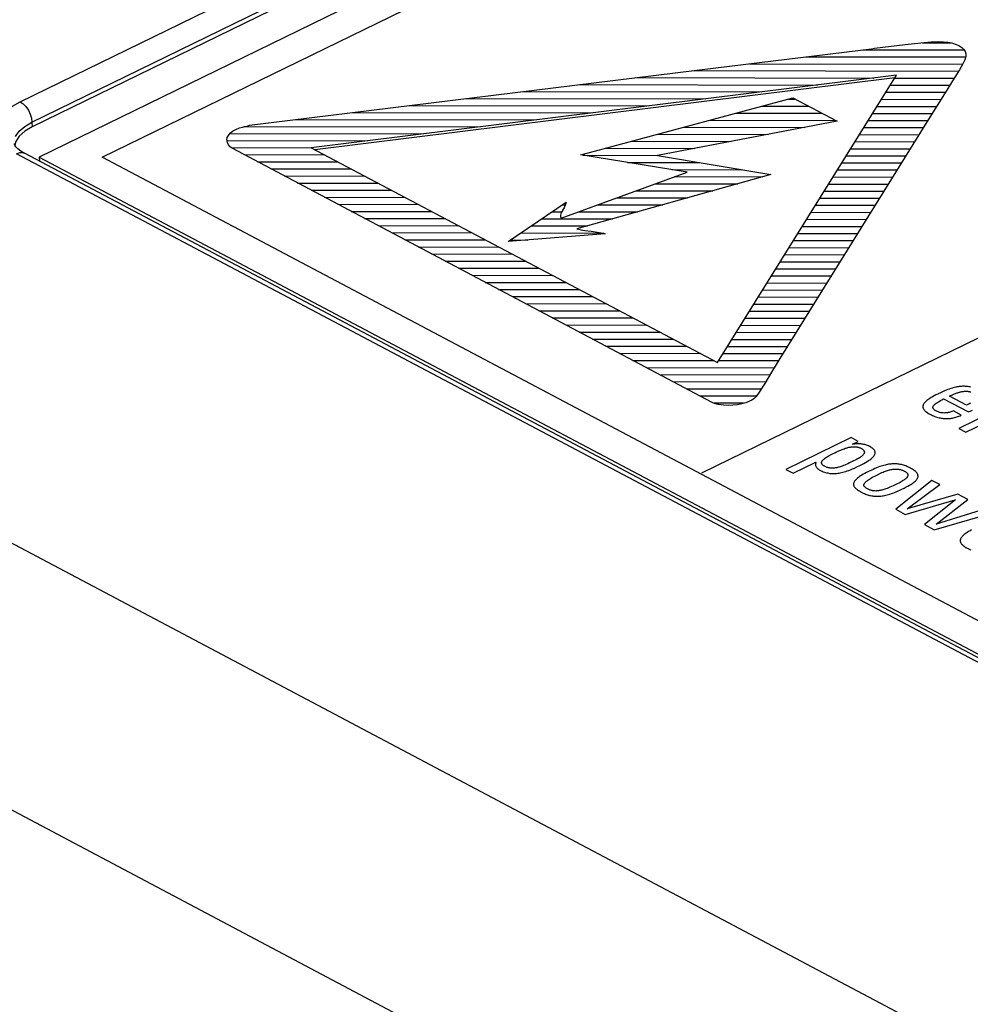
# Model space of a CAD drawing. Extents: x -840 to -217, y -121 to 557.
# Tile 90 of 145: x -389 to -372, y 488 to 506. Entities that reach past the tile are written whole.
import ezdxf

# ---------------------------------------------------------------- set-up
doc = ezdxf.new("R2010")
doc.units = 0
doc.header["$LTSCALE"] = 23.1
doc.layers.add('R912005577_AM_0', color=7, linetype='CONTINUOUS')

msp = doc.modelspace()

# ---------------------------------------------------------------- linework, layer by layer
at = {"layer": 'R912005577_AM_0', "color": 7}
for p, q in [((-388.993, 504.455), (-378.006, 509.82)), ((-388.783, 504.089), (-377.796, 509.453)), ((-377.794, 509.367), (-388.781, 504.003)), ((-376.566, 509.361), (-388.652, 503.46)), ((-387.523, 503.458), (-376.61, 508.787)), ((-373.659, 505.414), (-373.107, 505.482)), ((-373.107, 505.482), (-372.826, 505.513)), ((-372.826, 505.513), (-372.646, 505.529)), ((-372.8, 505.513), (-372.286, 505.512)), ((-372.646, 505.529), (-372.518, 505.534)), ((-372.518, 505.534), (-372.421, 505.533)), ((-372.421, 505.533), (-372.342, 505.525)), ((-372.342, 505.525), (-372.306, 505.519)), ((-372.306, 505.519), (-372.272, 505.511)), ((-372.272, 505.511), (-372.21, 505.491)), ((-372.21, 505.491), (-372.147, 505.462)), ((-372.147, 505.462), (-372.095, 505.429)), ((-372.095, 505.429), (-372.074, 505.412)), ((-376.509, 505.063), (-373.714, 505.407)), ((-374.889, 505.263), (-372.037, 505.258)), ((-373.872, 505.388), (-372.054, 505.384)), ((-373.714, 505.407), (-373.659, 505.414)), ((-372.074, 505.412), (-372.057, 505.394)), ((-372.057, 505.394), (-372.033, 505.357)), ((-372.022, 505.267), (-372.038, 505.209)), ((-372.033, 505.357), (-372.021, 505.315)), ((-372.021, 505.315), (-372.022, 505.267)), ((-375.906, 505.138), (-372.081, 505.131)), ((-372.072, 505.134), (-372.135, 505.027)), ((-372.038, 505.209), (-372.072, 505.134)), ((-384.876, 504.036), (-376.509, 505.063)), ((-373.265, 504.93), (-383.769, 503.629)), ((-376.924, 505.013), (-372.155, 505.004)), ((-376.479, 499.77), (-373.265, 504.93)), ((-372.135, 505.027), (-372.259, 504.832)), ((-373.294, 504.883), (-383.703, 503.594)), ((-378.958, 504.763), (-374.682, 504.755)), ((-377.941, 504.888), (-373.672, 504.88)), ((-373.376, 504.752), (-372.307, 504.75)), ((-373.297, 504.879), (-372.23, 504.877)), ((-372.259, 504.832), (-372.361, 504.662)), ((-379.976, 504.638), (-375.691, 504.63)), ((-373.455, 504.626), (-372.385, 504.624)), ((-372.402, 504.597), (-372.694, 504.128)), ((-372.361, 504.662), (-372.402, 504.597)), ((-382.01, 504.388), (-377.711, 504.38)), ((-380.993, 504.513), (-376.701, 504.505)), ((-378.933, 503.499), (-375.123, 504.524)), ((-375.675, 504.376), (-374.84, 504.374)), ((-375.206, 504.502), (-375.081, 504.502)), ((-375.123, 504.524), (-374.33, 504.104)), ((-373.613, 504.372), (-372.543, 504.37)), ((-373.534, 504.499), (-372.464, 504.497)), ((-383.028, 504.263), (-378.72, 504.255)), ((-376.143, 504.25), (-374.6, 504.247)), ((-373.692, 504.245), (-372.622, 504.243)), ((-388.913, 504.012), (-388.783, 504.089)), ((-388.783, 504.089), (-388.781, 504.003)), ((-385.004, 504), (-384.967, 504.007)), ((-384.967, 504.007), (-384.922, 504.018)), ((-384.96, 504.012), (-380.74, 504.005)), ((-384.922, 504.018), (-384.876, 504.036)), ((-384.045, 504.138), (-379.73, 504.13)), ((-374.33, 504.104), (-377.556, 503.49)), ((-376.612, 504.124), (-374.359, 504.12)), ((-372.694, 504.128), (-375.361, 499.844)), ((-373.771, 504.118), (-372.701, 504.116)), ((-385.276, 503.81), (-385.256, 503.851)), ((-385.256, 503.851), (-385.225, 503.888)), ((-385.225, 503.888), (-385.181, 503.924)), ((-385.211, 503.886), (-381.749, 503.879)), ((-385.181, 503.924), (-385.123, 503.957)), ((-385.123, 503.957), (-385.057, 503.985)), ((-385.057, 503.985), (-385.004, 504)), ((-377.549, 503.872), (-375.57, 503.868)), ((-377.081, 503.998), (-374.91, 503.994)), ((-373.929, 503.865), (-372.859, 503.863)), ((-373.85, 503.992), (-372.78, 503.99)), ((-385.282, 503.768), (-385.276, 503.81)), ((-385.275, 503.724), (-385.282, 503.768)), ((-385.256, 503.682), (-385.275, 503.724)), ((-385.27, 503.759), (-382.759, 503.754)), ((-385.226, 503.644), (-385.256, 503.682)), ((-378.018, 503.746), (-376.23, 503.742)), ((-374.007, 503.738), (-372.938, 503.736)), ((-342.102, 478.663), (-389.06, 503.522)), ((-341.956, 478.67), (-388.914, 503.529)), ((-385.22, 503.639), (-385.226, 503.644)), ((-385.19, 503.618), (-385.22, 503.639)), ((-385.202, 503.632), (-383.769, 503.629)), ((-376.573, 499.056), (-385.19, 503.618)), ((-384.977, 503.505), (-383.529, 503.502)), ((-383.769, 503.629), (-376.479, 499.77)), ((-377.023, 503.193), (-378.933, 503.499)), ((-378.895, 503.493), (-377.55, 503.491)), ((-378.486, 503.62), (-376.89, 503.617)), ((-377.556, 503.49), (-375.521, 503.147)), ((-374.165, 503.485), (-373.096, 503.483)), ((-374.086, 503.611), (-373.017, 503.609)), ((-388.652, 503.46), (-388.65, 503.389)), ((-388.652, 503.46), (-341.597, 478.551)), ((-341.371, 479.025), (-387.523, 503.458)), ((-384.737, 503.377), (-383.288, 503.375)), ((-378.095, 503.365), (-376.801, 503.363)), ((-374.244, 503.358), (-373.175, 503.356)), ((-343.104, 472.15), (-401.902, 503.276)), ((-384.496, 503.25), (-383.047, 503.247)), ((-384.255, 503.123), (-382.807, 503.12)), ((-379.284, 502.367), (-377.023, 503.193)), ((-375.521, 503.147), (-379, 502.172)), ((-377.295, 503.237), (-376.04, 503.234)), ((-374.323, 503.231), (-373.254, 503.229)), ((-384.015, 502.995), (-382.566, 502.993)), ((-377.597, 502.983), (-376.114, 502.98)), ((-377.251, 503.11), (-375.665, 503.107)), ((-374.481, 502.977), (-373.412, 502.975)), ((-374.402, 503.104), (-373.333, 503.102)), ((-383.774, 502.868), (-382.326, 502.865)), ((-377.943, 502.857), (-376.564, 502.854)), ((-374.56, 502.851), (-373.491, 502.849)), ((-383.534, 502.74), (-382.085, 502.738)), ((-383.293, 502.613), (-381.844, 502.61)), ((-380.238, 501.943), (-379.193, 502.649)), ((-379.257, 502.606), (-379.212, 502.605)), ((-379.211, 502.596), (-379.232, 502.55)), ((-379.193, 502.649), (-379.211, 502.596)), ((-378.635, 502.604), (-377.464, 502.602)), ((-378.289, 502.731), (-377.014, 502.728)), ((-374.718, 502.597), (-373.648, 502.595)), ((-374.639, 502.724), (-373.57, 502.722)), ((-383.052, 502.486), (-381.604, 502.483)), ((-379.444, 502.479), (-379.272, 502.479)), ((-379.292, 502.439), (-379.295, 502.417)), ((-379.295, 502.417), (-379.293, 502.394)), ((-379.282, 502.464), (-379.292, 502.439)), ((-379.262, 502.498), (-379.282, 502.464)), ((-379.258, 502.505), (-379.262, 502.498)), ((-379.232, 502.55), (-379.258, 502.505)), ((-378.981, 502.478), (-377.914, 502.476)), ((-374.797, 502.47), (-373.727, 502.468)), ((-382.812, 502.358), (-381.363, 502.356)), ((-379.632, 502.352), (-378.364, 502.35)), ((-379.293, 502.394), (-379.284, 502.367)), ((-374.876, 502.344), (-373.806, 502.342)), ((-382.571, 502.231), (-381.123, 502.228)), ((-382.33, 502.104), (-380.882, 502.101)), ((-378.495, 502.084), (-380.238, 501.943)), ((-380.007, 502.099), (-378.551, 502.097)), ((-379.819, 502.226), (-378.814, 502.224)), ((-379, 502.172), (-378.974, 502.165)), ((-378.974, 502.165), (-378.929, 502.156)), ((-378.929, 502.156), (-378.857, 502.144)), ((-378.857, 502.144), (-378.746, 502.129)), ((-378.746, 502.129), (-378.639, 502.114)), ((-378.639, 502.114), (-378.569, 502.102)), ((-378.569, 502.102), (-378.524, 502.093)), ((-378.524, 502.093), (-378.495, 502.084)), ((-375.034, 502.09), (-373.964, 502.088)), ((-374.955, 502.217), (-373.885, 502.215)), ((-382.09, 501.976), (-380.641, 501.974)), ((-380.195, 501.973), (-379.882, 501.972)), ((-375.113, 501.963), (-374.043, 501.961)), ((-381.849, 501.849), (-380.401, 501.846)), ((-381.609, 501.721), (-380.16, 501.719)), ((-375.271, 501.71), (-374.201, 501.708)), ((-375.192, 501.836), (-374.122, 501.834)), ((-381.368, 501.594), (-379.92, 501.591)), ((-375.35, 501.583), (-374.28, 501.581)), ((-381.127, 501.467), (-379.679, 501.464)), ((-376.76, 497.789), (-369.378, 501.394)), ((-375.428, 501.456), (-374.359, 501.454)), ((-380.887, 501.339), (-379.438, 501.337)), ((-380.646, 501.212), (-379.198, 501.209)), ((-375.586, 501.203), (-374.517, 501.2)), ((-375.507, 501.329), (-374.438, 501.327)), ((-380.406, 501.085), (-378.957, 501.082)), ((-375.665, 501.076), (-374.595, 501.074)), ((-380.165, 500.957), (-378.716, 500.955)), ((-379.924, 500.83), (-378.476, 500.827)), ((-375.744, 500.949), (-374.674, 500.947)), ((-379.684, 500.702), (-378.235, 500.7)), ((-375.902, 500.695), (-374.832, 500.693)), ((-375.823, 500.822), (-374.753, 500.82)), ((-379.443, 500.575), (-377.995, 500.572)), ((-375.981, 500.569), (-374.911, 500.567)), ((-379.202, 500.448), (-377.754, 500.445)), ((-378.962, 500.32), (-377.513, 500.318)), ((-376.139, 500.315), (-375.069, 500.313)), ((-376.06, 500.442), (-374.99, 500.44)), ((-378.721, 500.193), (-377.273, 500.19)), ((-376.218, 500.188), (-375.147, 500.186)), ((-378.481, 500.066), (-377.032, 500.063)), ((-376.297, 500.061), (-375.226, 500.059)), ((-378.24, 499.938), (-376.792, 499.935)), ((-377.999, 499.811), (-376.551, 499.808)), ((-376.455, 499.808), (-375.384, 499.806)), ((-376.376, 499.935), (-375.305, 499.933)), ((-375.361, 499.844), (-375.511, 499.602)), ((-345.135, 468.435), (-404.148, 499.675)), ((-377.759, 499.683), (-375.463, 499.679)), ((-375.511, 499.602), (-375.631, 499.394)), ((-377.518, 499.556), (-375.539, 499.552)), ((-377.278, 499.429), (-375.612, 499.426)), ((-377.037, 499.301), (-375.696, 499.299)), ((-375.728, 499.238), (-375.786, 499.161)), ((-375.631, 499.394), (-375.728, 499.238)), ((-372.437, 499.248), (-372.473, 499.231)), ((-372.404, 499.263), (-372.437, 499.248)), ((-372.374, 499.275), (-372.404, 499.263)), ((-372.345, 499.286), (-372.374, 499.275)), ((-372.318, 499.296), (-372.345, 499.286)), ((-372.293, 499.305), (-372.318, 499.296)), ((-372.269, 499.312), (-372.293, 499.305)), ((-372.246, 499.319), (-372.269, 499.312)), ((-372.223, 499.325), (-372.246, 499.319)), ((-372.202, 499.33), (-372.223, 499.325)), ((-372.181, 499.334), (-372.202, 499.33)), ((-372.16, 499.338), (-372.181, 499.334)), ((-372.165, 499.231), (-372.152, 499.235)), ((-372.14, 499.34), (-372.16, 499.338)), ((-372.152, 499.235), (-372.139, 499.239)), ((-372.121, 499.342), (-372.14, 499.34)), ((-372.139, 499.239), (-372.126, 499.242)), ((-372.126, 499.242), (-372.114, 499.245)), ((-372.101, 499.344), (-372.121, 499.342)), ((-372.114, 499.245), (-372.103, 499.247)), ((-372.103, 499.247), (-372.092, 499.25)), ((-372.082, 499.345), (-372.101, 499.344)), ((-372.092, 499.25), (-372.081, 499.252)), ((-372.063, 499.345), (-372.082, 499.345)), ((-372.081, 499.252), (-372.07, 499.253)), ((-372.07, 499.253), (-372.06, 499.255)), ((-372.045, 499.345), (-372.063, 499.345)), ((-372.06, 499.255), (-372.05, 499.256)), ((-372.05, 499.256), (-372.041, 499.256)), ((-372.026, 499.344), (-372.045, 499.345)), ((-372.041, 499.256), (-372.036, 499.257)), ((-372.036, 499.257), (-372.032, 499.257)), ((-372.032, 499.257), (-372.023, 499.257)), ((-372.007, 499.343), (-372.026, 499.344)), ((-372.023, 499.257), (-372.014, 499.257)), ((-372.014, 499.257), (-372.005, 499.257)), ((-371.989, 499.341), (-372.007, 499.343)), ((-372.005, 499.257), (-371.997, 499.257)), ((-371.997, 499.257), (-371.989, 499.256)), ((-371.97, 499.338), (-371.989, 499.341)), ((-371.989, 499.256), (-371.981, 499.255)), ((-371.981, 499.255), (-371.973, 499.254)), ((-371.973, 499.254), (-371.965, 499.253)), ((-371.951, 499.335), (-371.97, 499.338)), ((-371.965, 499.253), (-371.957, 499.251)), ((-371.957, 499.251), (-371.949, 499.249)), ((-371.932, 499.331), (-371.951, 499.335)), ((-371.949, 499.249), (-371.941, 499.247)), ((-371.941, 499.247), (-371.933, 499.245)), ((-376.796, 499.174), (-375.781, 499.172)), ((-376.53, 499.038), (-376.573, 499.056)), ((-375.904, 499.076), (-375.969, 499.049)), ((-375.864, 499.096), (-375.904, 499.076)), ((-375.827, 499.12), (-375.864, 499.096)), ((-375.786, 499.161), (-375.827, 499.12)), ((-372.747, 499.066), (-372.757, 499.055)), ((-372.734, 499.078), (-372.747, 499.066)), ((-372.72, 499.09), (-372.734, 499.078)), ((-372.704, 499.102), (-372.72, 499.09)), ((-372.686, 499.116), (-372.704, 499.102)), ((-372.665, 499.129), (-372.686, 499.116)), ((-372.642, 499.143), (-372.665, 499.129)), ((-372.617, 499.158), (-372.642, 499.143)), ((-372.589, 499.174), (-372.617, 499.158)), ((-372.558, 499.19), (-372.589, 499.174)), ((-372.525, 499.207), (-372.558, 499.19)), ((-372.54, 499.051), (-372.522, 499.063)), ((-372.515, 499.212), (-372.525, 499.207)), ((-372.522, 499.063), (-372.502, 499.075)), ((-372.473, 499.231), (-372.515, 499.212)), ((-372.502, 499.075), (-372.478, 499.089)), ((-372.478, 499.089), (-372.45, 499.103)), ((-372.45, 499.103), (-372.419, 499.119)), ((-372.419, 499.119), (-371.976, 498.884)), ((-372.315, 499.169), (-372.296, 499.179)), ((-372.008, 499.007), (-372.315, 499.169)), ((-372.296, 499.179), (-372.277, 499.187)), ((-372.277, 499.187), (-372.259, 499.195)), ((-372.259, 499.195), (-372.242, 499.202)), ((-372.242, 499.202), (-372.225, 499.209)), ((-372.225, 499.209), (-372.209, 499.215)), ((-372.209, 499.215), (-372.194, 499.221)), ((-372.194, 499.221), (-372.179, 499.226)), ((-372.179, 499.226), (-372.165, 499.231)), ((-370.934, 499.18), (-372.147, 498.588)), ((-372.019, 498.52), (-370.806, 499.112)), ((-376.536, 499.047), (-376.009, 499.046)), ((-376.465, 499.021), (-376.53, 499.038)), ((-376.455, 499.02), (-376.465, 499.021)), ((-376.373, 499.008), (-376.455, 499.02)), ((-376.286, 499.003), (-376.373, 499.008)), ((-376.2, 499.005), (-376.286, 499.003)), ((-376.118, 499.013), (-376.2, 499.005)), ((-376.04, 499.028), (-376.118, 499.013)), ((-375.969, 499.049), (-376.04, 499.028)), ((-372.791, 498.993), (-372.792, 498.984)), ((-372.792, 498.984), (-372.792, 498.974)), ((-372.792, 498.974), (-372.791, 498.965)), ((-372.789, 499.003), (-372.791, 498.993)), ((-372.791, 498.965), (-372.789, 498.956)), ((-372.785, 499.013), (-372.789, 499.003)), ((-372.789, 498.956), (-372.785, 498.947)), ((-372.78, 499.023), (-372.785, 499.013)), ((-372.785, 498.947), (-372.78, 498.938)), ((-372.774, 499.033), (-372.78, 499.023)), ((-372.78, 498.938), (-372.774, 498.929)), ((-372.767, 499.044), (-372.774, 499.033)), ((-372.774, 498.929), (-372.767, 498.92)), ((-372.757, 499.055), (-372.767, 499.044)), ((-372.767, 498.92), (-372.758, 498.91)), ((-372.758, 498.91), (-372.748, 498.901)), ((-372.748, 498.901), (-372.737, 498.891)), ((-372.737, 498.891), (-372.723, 498.881)), ((-372.723, 498.881), (-372.708, 498.871)), ((-372.611, 498.973), (-372.609, 498.98)), ((-372.611, 498.966), (-372.611, 498.973)), ((-372.611, 498.959), (-372.611, 498.966)), ((-372.609, 498.952), (-372.611, 498.959)), ((-372.609, 498.98), (-372.606, 498.987)), ((-372.606, 498.946), (-372.609, 498.952)), ((-372.606, 498.987), (-372.602, 498.995)), ((-372.602, 498.939), (-372.606, 498.946)), ((-372.602, 498.995), (-372.596, 499.003)), ((-372.596, 498.933), (-372.602, 498.939)), ((-372.596, 499.003), (-372.589, 499.012)), ((-372.59, 498.926), (-372.596, 498.933)), ((-372.581, 498.919), (-372.59, 498.926)), ((-372.589, 499.012), (-372.58, 499.021)), ((-372.571, 498.912), (-372.581, 498.919)), ((-372.58, 499.021), (-372.569, 499.03)), ((-372.559, 498.904), (-372.571, 498.912)), ((-372.569, 499.03), (-372.556, 499.04)), ((-372.545, 498.896), (-372.559, 498.904)), ((-372.556, 499.04), (-372.54, 499.051)), ((-372.544, 498.896), (-372.545, 498.896)), ((-372.532, 498.89), (-372.544, 498.896)), ((-372.52, 498.885), (-372.532, 498.89)), ((-372.508, 498.881), (-372.52, 498.885)), ((-372.495, 498.877), (-372.508, 498.881)), ((-372.304, 498.881), (-372.32, 498.877)), ((-372.288, 498.886), (-372.304, 498.881)), ((-372.272, 498.891), (-372.288, 498.886)), ((-372.256, 498.897), (-372.272, 498.891)), ((-372.245, 498.902), (-372.256, 498.897)), ((-372.105, 498.827), (-372.245, 498.902)), ((-371.987, 499.017), (-372.008, 499.007)), ((-371.969, 499.026), (-371.987, 499.017)), ((-371.976, 498.884), (-371.904, 498.919)), ((-371.951, 499.035), (-371.969, 499.026)), ((-371.936, 499.044), (-371.951, 499.035)), ((-372.708, 498.871), (-372.69, 498.86)), ((-372.69, 498.86), (-372.67, 498.848)), ((-372.67, 498.848), (-372.653, 498.839)), ((-372.653, 498.839), (-372.64, 498.832)), ((-372.64, 498.832), (-372.62, 498.823)), ((-372.62, 498.823), (-372.6, 498.814)), ((-372.6, 498.814), (-372.58, 498.806)), ((-372.58, 498.806), (-372.56, 498.799)), ((-372.56, 498.799), (-372.541, 498.792)), ((-372.541, 498.792), (-372.522, 498.787)), ((-372.522, 498.787), (-372.502, 498.782)), ((-372.502, 498.782), (-372.483, 498.778)), ((-372.483, 498.874), (-372.495, 498.877)), ((-372.469, 498.871), (-372.483, 498.874)), ((-372.483, 498.778), (-372.464, 498.774)), ((-372.456, 498.869), (-372.469, 498.871)), ((-372.464, 498.774), (-372.446, 498.771)), ((-372.442, 498.867), (-372.456, 498.869)), ((-372.446, 498.771), (-372.427, 498.769)), ((-372.428, 498.867), (-372.442, 498.867)), ((-372.413, 498.866), (-372.428, 498.867)), ((-372.427, 498.769), (-372.408, 498.767)), ((-372.398, 498.867), (-372.413, 498.866)), ((-372.408, 498.767), (-372.39, 498.766)), ((-372.383, 498.867), (-372.398, 498.867)), ((-372.39, 498.766), (-372.371, 498.766)), ((-372.368, 498.869), (-372.383, 498.867)), ((-372.371, 498.766), (-372.353, 498.766)), ((-372.352, 498.871), (-372.368, 498.869)), ((-372.353, 498.766), (-372.334, 498.767)), ((-372.336, 498.874), (-372.352, 498.871)), ((-372.32, 498.877), (-372.336, 498.874)), ((-372.334, 498.767), (-372.316, 498.768)), ((-372.316, 498.768), (-372.306, 498.769)), ((-372.306, 498.769), (-372.297, 498.77)), ((-372.297, 498.77), (-372.278, 498.773)), ((-372.278, 498.773), (-372.26, 498.776)), ((-372.26, 498.776), (-372.241, 498.78)), ((-372.241, 498.78), (-372.222, 498.784)), ((-372.222, 498.784), (-372.203, 498.79)), ((-372.203, 498.79), (-372.184, 498.796)), ((-372.184, 498.796), (-372.164, 498.802)), ((-372.164, 498.802), (-372.145, 498.81)), ((-372.145, 498.81), (-372.125, 498.818)), ((-372.125, 498.818), (-372.105, 498.827)), ((-372.147, 498.588), (-372.019, 498.52)), ((-374.08, 498.424), (-375.249, 497.853)), ((-373.952, 498.356), (-374.08, 498.424)), ((-374.053, 498.307), (-373.952, 498.356)), ((-374.34, 498.167), (-374.312, 498.18)), ((-374.312, 498.18), (-374.287, 498.191)), ((-374.287, 498.191), (-374.265, 498.201)), ((-374.265, 498.201), (-374.243, 498.21)), ((-374.243, 498.21), (-374.223, 498.218)), ((-374.223, 498.218), (-374.204, 498.225)), ((-374.204, 498.225), (-374.186, 498.232)), ((-374.186, 498.232), (-374.169, 498.237)), ((-374.169, 498.237), (-374.152, 498.242)), ((-374.152, 498.242), (-374.136, 498.246)), ((-374.136, 498.246), (-374.121, 498.25)), ((-374.121, 498.25), (-374.107, 498.253)), ((-374.107, 498.253), (-374.093, 498.255)), ((-374.093, 498.255), (-374.079, 498.258)), ((-374.079, 498.258), (-374.066, 498.259)), ((-374.066, 498.259), (-374.053, 498.26)), ((-374.05, 498.305), (-374.053, 498.307)), ((-374.053, 498.26), (-374.041, 498.261)), ((-374.042, 498.306), (-374.05, 498.305)), ((-374.016, 498.309), (-374.042, 498.306)), ((-374.041, 498.261), (-374.029, 498.261)), ((-374.029, 498.261), (-374.018, 498.261)), ((-374.018, 498.261), (-374.007, 498.261)), ((-373.992, 498.31), (-374.016, 498.309)), ((-374.007, 498.261), (-373.996, 498.26)), ((-373.996, 498.26), (-373.985, 498.259)), ((-373.969, 498.311), (-373.992, 498.31)), ((-373.985, 498.259), (-373.974, 498.257)), ((-373.974, 498.257), (-373.964, 498.255)), ((-373.947, 498.312), (-373.969, 498.311)), ((-373.964, 498.255), (-373.954, 498.252)), ((-373.954, 498.252), (-373.943, 498.249)), ((-373.927, 498.311), (-373.947, 498.312)), ((-373.943, 498.249), (-373.933, 498.246)), ((-373.933, 498.246), (-373.924, 498.242)), ((-373.907, 498.31), (-373.927, 498.311)), ((-373.924, 498.242), (-373.914, 498.238)), ((-373.914, 498.238), (-373.904, 498.233)), ((-373.888, 498.308), (-373.907, 498.31)), ((-373.904, 498.233), (-373.894, 498.227)), ((-373.894, 498.227), (-373.884, 498.221)), ((-373.87, 498.306), (-373.888, 498.308)), ((-373.884, 498.221), (-373.876, 498.216)), ((-373.876, 498.216), (-373.869, 498.21)), ((-373.852, 498.303), (-373.87, 498.306)), ((-373.869, 498.21), (-373.862, 498.204)), ((-373.862, 498.204), (-373.857, 498.198)), ((-373.857, 498.198), (-373.852, 498.193)), ((-373.835, 498.299), (-373.852, 498.303)), ((-373.852, 498.193), (-373.849, 498.187)), ((-373.849, 498.187), (-373.846, 498.181)), ((-373.846, 498.181), (-373.844, 498.175)), ((-373.844, 498.175), (-373.842, 498.169)), ((-373.818, 498.294), (-373.835, 498.299)), ((-373.801, 498.288), (-373.818, 498.294)), ((-373.784, 498.282), (-373.801, 498.288)), ((-373.768, 498.275), (-373.784, 498.282)), ((-373.751, 498.267), (-373.768, 498.275)), ((-373.746, 498.264), (-373.751, 498.267)), ((-373.728, 498.253), (-373.746, 498.264)), ((-373.712, 498.243), (-373.728, 498.253)), ((-373.698, 498.234), (-373.712, 498.243)), ((-373.686, 498.224), (-373.698, 498.234)), ((-373.676, 498.215), (-373.686, 498.224)), ((-373.668, 498.206), (-373.676, 498.215)), ((-373.661, 498.196), (-373.668, 498.206)), ((-373.656, 498.187), (-373.661, 498.196)), ((-373.652, 498.177), (-373.656, 498.187)), ((-373.649, 498.167), (-373.652, 498.177)), ((-374.607, 497.988), (-374.605, 497.995)), ((-374.605, 497.995), (-374.601, 498.001)), ((-374.601, 498.001), (-374.597, 498.008)), ((-374.597, 498.008), (-374.592, 498.015)), ((-374.592, 498.015), (-374.585, 498.022)), ((-374.585, 498.022), (-374.578, 498.03)), ((-374.578, 498.03), (-374.57, 498.037)), ((-374.57, 498.037), (-374.56, 498.045)), ((-374.56, 498.045), (-374.549, 498.054)), ((-374.549, 498.054), (-374.537, 498.062)), ((-374.537, 498.062), (-374.523, 498.071)), ((-374.523, 498.071), (-374.508, 498.081)), ((-374.508, 498.081), (-374.49, 498.091)), ((-374.49, 498.091), (-374.471, 498.101)), ((-374.471, 498.101), (-374.45, 498.112)), ((-374.45, 498.112), (-374.425, 498.125)), ((-374.425, 498.125), (-374.412, 498.131)), ((-374.412, 498.131), (-374.373, 498.151)), ((-374.373, 498.151), (-374.34, 498.167)), ((-374.058, 497.995), (-374.072, 497.988)), ((-374.036, 498.005), (-374.058, 497.995)), ((-374.008, 498.019), (-374.036, 498.005)), ((-373.985, 498.031), (-374.008, 498.019)), ((-373.965, 498.042), (-373.985, 498.031)), ((-373.947, 498.052), (-373.965, 498.042)), ((-373.932, 498.061), (-373.947, 498.052)), ((-373.917, 498.07), (-373.932, 498.061)), ((-373.905, 498.079), (-373.917, 498.07)), ((-373.894, 498.087), (-373.905, 498.079)), ((-373.884, 498.095), (-373.894, 498.087)), ((-373.875, 498.103), (-373.884, 498.095)), ((-373.868, 498.11), (-373.875, 498.103)), ((-373.861, 498.117), (-373.868, 498.11)), ((-373.856, 498.124), (-373.861, 498.117)), ((-373.851, 498.131), (-373.856, 498.124)), ((-373.848, 498.138), (-373.851, 498.131)), ((-373.845, 498.144), (-373.848, 498.138)), ((-373.843, 498.151), (-373.845, 498.144)), ((-373.842, 498.157), (-373.843, 498.151)), ((-373.842, 498.169), (-373.842, 498.163)), ((-373.842, 498.163), (-373.842, 498.157)), ((-373.82, 497.978), (-373.792, 497.995)), ((-373.792, 497.995), (-373.768, 498.011)), ((-373.768, 498.011), (-373.746, 498.026)), ((-373.746, 498.026), (-373.727, 498.04)), ((-373.727, 498.04), (-373.71, 498.054)), ((-373.71, 498.054), (-373.696, 498.067)), ((-373.696, 498.067), (-373.684, 498.08)), ((-373.684, 498.08), (-373.673, 498.092)), ((-373.673, 498.092), (-373.665, 498.104)), ((-373.665, 498.104), (-373.658, 498.115)), ((-373.658, 498.115), (-373.653, 498.126)), ((-373.653, 498.126), (-373.65, 498.137)), ((-373.65, 498.137), (-373.648, 498.148)), ((-373.648, 498.158), (-373.649, 498.167)), ((-373.648, 498.148), (-373.648, 498.158)), ((-375.249, 497.853), (-375.121, 497.785)), ((-375.121, 497.785), (-374.715, 497.984)), ((-374.718, 497.954), (-374.719, 497.942)), ((-374.719, 497.942), (-374.719, 497.932)), ((-374.719, 497.932), (-374.717, 497.921)), ((-374.715, 497.966), (-374.718, 497.954)), ((-374.717, 497.921), (-374.714, 497.911)), ((-374.715, 497.984), (-374.71, 497.981)), ((-374.711, 497.979), (-374.715, 497.966)), ((-374.714, 497.911), (-374.71, 497.901)), ((-374.71, 497.981), (-374.711, 497.979)), ((-374.71, 497.901), (-374.704, 497.892)), ((-374.704, 497.892), (-374.697, 497.883)), ((-374.697, 497.883), (-374.689, 497.874)), ((-374.689, 497.874), (-374.679, 497.865)), ((-374.679, 497.865), (-374.667, 497.856)), ((-374.667, 497.856), (-374.654, 497.848)), ((-374.654, 497.848), (-374.639, 497.839)), ((-374.639, 497.839), (-374.619, 497.829)), ((-374.619, 497.829), (-374.599, 497.82)), ((-374.61, 497.976), (-374.609, 497.982)), ((-374.61, 497.97), (-374.61, 497.976)), ((-374.609, 497.964), (-374.61, 497.97)), ((-374.609, 497.982), (-374.607, 497.988)), ((-374.607, 497.959), (-374.609, 497.964)), ((-374.605, 497.953), (-374.607, 497.959)), ((-374.602, 497.947), (-374.605, 497.953)), ((-374.598, 497.942), (-374.602, 497.947)), ((-374.599, 497.82), (-374.579, 497.812)), ((-374.593, 497.937), (-374.598, 497.942)), ((-374.588, 497.931), (-374.593, 497.937)), ((-374.585, 497.928), (-374.588, 497.931)), ((-374.581, 497.926), (-374.585, 497.928)), ((-374.574, 497.92), (-374.581, 497.926)), ((-374.566, 497.915), (-374.574, 497.92)), ((-374.556, 497.91), (-374.566, 497.915)), ((-374.545, 497.904), (-374.556, 497.91)), ((-374.533, 497.899), (-374.545, 497.904)), ((-374.522, 497.894), (-374.533, 497.899)), ((-374.511, 497.89), (-374.522, 497.894)), ((-374.5, 497.887), (-374.511, 497.89)), ((-374.489, 497.884), (-374.5, 497.887)), ((-374.478, 497.881), (-374.489, 497.884)), ((-374.468, 497.879), (-374.478, 497.881)), ((-374.457, 497.878), (-374.468, 497.879)), ((-374.451, 497.877), (-374.457, 497.878)), ((-374.446, 497.876), (-374.451, 497.877)), ((-374.435, 497.875), (-374.446, 497.876)), ((-374.424, 497.875), (-374.435, 497.875)), ((-374.413, 497.875), (-374.424, 497.875)), ((-374.401, 497.875), (-374.413, 497.875)), ((-374.389, 497.876), (-374.401, 497.875)), ((-374.377, 497.877), (-374.389, 497.876)), ((-374.365, 497.879), (-374.377, 497.877)), ((-374.351, 497.881), (-374.365, 497.879)), ((-374.338, 497.884), (-374.351, 497.881)), ((-374.323, 497.887), (-374.338, 497.884)), ((-374.308, 497.891), (-374.323, 497.887)), ((-374.292, 497.896), (-374.308, 497.891)), ((-374.275, 497.901), (-374.292, 497.896)), ((-374.257, 497.907), (-374.275, 497.901)), ((-374.238, 497.914), (-374.257, 497.907)), ((-374.217, 497.922), (-374.238, 497.914)), ((-374.194, 497.932), (-374.217, 497.922)), ((-374.169, 497.943), (-374.194, 497.932)), ((-374.175, 497.816), (-374.148, 497.825)), ((-374.141, 497.955), (-374.169, 497.943)), ((-374.148, 497.825), (-374.119, 497.836)), ((-374.109, 497.97), (-374.141, 497.955)), ((-374.119, 497.836), (-374.088, 497.848)), ((-374.072, 497.988), (-374.109, 497.97)), ((-374.088, 497.848), (-374.055, 497.862)), ((-374.055, 497.862), (-374.019, 497.878)), ((-374.019, 497.878), (-373.977, 497.898)), ((-373.977, 497.898), (-373.923, 497.924)), ((-373.923, 497.924), (-373.885, 497.943)), ((-373.885, 497.943), (-373.851, 497.961)), ((-373.851, 497.961), (-373.82, 497.978)), ((-373.724, 497.836), (-373.767, 497.816)), ((-373.687, 497.853), (-373.724, 497.836)), ((-373.654, 497.868), (-373.687, 497.853)), ((-373.623, 497.881), (-373.654, 497.868)), ((-373.594, 497.893), (-373.623, 497.881)), ((-373.567, 497.903), (-373.594, 497.893)), ((-373.541, 497.912), (-373.567, 497.903)), ((-373.517, 497.919), (-373.541, 497.912)), ((-373.493, 497.926), (-373.517, 497.919)), ((-373.471, 497.932), (-373.493, 497.926)), ((-373.484, 497.813), (-373.464, 497.821)), ((-373.449, 497.937), (-373.471, 497.932)), ((-373.464, 497.821), (-373.445, 497.828)), ((-373.428, 497.941), (-373.449, 497.937)), ((-373.445, 497.828), (-373.427, 497.834)), ((-373.407, 497.945), (-373.428, 497.941)), ((-373.427, 497.834), (-373.41, 497.839)), ((-373.41, 497.839), (-373.393, 497.844)), ((-373.387, 497.948), (-373.407, 497.945)), ((-373.393, 497.844), (-373.377, 497.848)), ((-373.367, 497.95), (-373.387, 497.948)), ((-373.377, 497.848), (-373.362, 497.851)), ((-373.348, 497.952), (-373.367, 497.95)), ((-373.362, 497.851), (-373.348, 497.854)), ((-373.328, 497.953), (-373.348, 497.952)), ((-373.348, 497.854), (-373.334, 497.856)), ((-373.334, 497.856), (-373.32, 497.858)), ((-373.309, 497.953), (-373.328, 497.953)), ((-373.32, 497.858), (-373.307, 497.859)), ((-373.291, 497.953), (-373.309, 497.953)), ((-373.307, 497.859), (-373.295, 497.86)), ((-373.295, 497.86), (-373.289, 497.86)), ((-373.272, 497.952), (-373.291, 497.953)), ((-373.289, 497.86), (-373.283, 497.86)), ((-373.283, 497.86), (-373.271, 497.86)), ((-373.253, 497.951), (-373.272, 497.952)), ((-373.271, 497.86), (-373.259, 497.86)), ((-373.259, 497.86), (-373.248, 497.859)), ((-373.234, 497.949), (-373.253, 497.951)), ((-373.248, 497.859), (-373.236, 497.858)), ((-373.236, 497.858), (-373.225, 497.856)), ((-373.216, 497.946), (-373.234, 497.949)), ((-373.225, 497.856), (-373.214, 497.854)), ((-373.197, 497.943), (-373.216, 497.946)), ((-373.214, 497.854), (-373.203, 497.852)), ((-373.203, 497.852), (-373.192, 497.849)), ((-373.178, 497.939), (-373.197, 497.943)), ((-373.192, 497.849), (-373.181, 497.845)), ((-373.181, 497.845), (-373.17, 497.841)), ((-373.159, 497.934), (-373.178, 497.939)), ((-373.17, 497.841), (-373.158, 497.837)), ((-373.139, 497.928), (-373.159, 497.934)), ((-373.158, 497.837), (-373.146, 497.831)), ((-373.146, 497.831), (-373.134, 497.825)), ((-373.119, 497.922), (-373.139, 497.928)), ((-373.134, 497.825), (-373.129, 497.823)), ((-373.129, 497.823), (-373.123, 497.82)), ((-373.123, 497.82), (-373.112, 497.813)), ((-373.1, 497.915), (-373.119, 497.922)), ((-373.079, 497.907), (-373.1, 497.915)), ((-373.059, 497.898), (-373.079, 497.907)), ((-373.038, 497.888), (-373.059, 497.898)), ((-373.016, 497.877), (-373.038, 497.888)), ((-372.996, 497.866), (-373.016, 497.877)), ((-372.977, 497.855), (-372.996, 497.866)), ((-372.96, 497.844), (-372.977, 497.855)), ((-372.946, 497.834), (-372.96, 497.844)), ((-372.932, 497.823), (-372.946, 497.834)), ((-372.921, 497.813), (-372.932, 497.823)), ((-374.579, 497.812), (-374.559, 497.805)), ((-374.559, 497.805), (-374.539, 497.799)), ((-374.539, 497.799), (-374.519, 497.793)), ((-374.519, 497.793), (-374.51, 497.791)), ((-374.51, 497.791), (-374.5, 497.789)), ((-374.5, 497.789), (-374.48, 497.785)), ((-374.48, 497.785), (-374.461, 497.782)), ((-374.461, 497.782), (-374.441, 497.78)), ((-374.441, 497.78), (-374.421, 497.779)), ((-374.421, 497.779), (-374.401, 497.778)), ((-374.401, 497.778), (-374.381, 497.778)), ((-374.381, 497.778), (-374.361, 497.779)), ((-374.361, 497.779), (-374.34, 497.781)), ((-374.34, 497.781), (-374.318, 497.783)), ((-374.318, 497.783), (-374.297, 497.786)), ((-374.297, 497.786), (-374.274, 497.79)), ((-374.274, 497.79), (-374.251, 497.795)), ((-374.251, 497.795), (-374.227, 497.801)), ((-374.227, 497.801), (-374.202, 497.808)), ((-374.202, 497.808), (-374.175, 497.816)), ((-374.012, 497.651), (-374.019, 497.64)), ((-374.003, 497.662), (-374.012, 497.651)), ((-373.992, 497.673), (-374.003, 497.662)), ((-373.979, 497.685), (-373.992, 497.673)), ((-373.965, 497.697), (-373.979, 497.685)), ((-373.949, 497.71), (-373.965, 497.697)), ((-373.931, 497.723), (-373.949, 497.71)), ((-373.91, 497.737), (-373.931, 497.723)), ((-373.888, 497.751), (-373.91, 497.737)), ((-373.862, 497.766), (-373.888, 497.751)), ((-373.834, 497.781), (-373.862, 497.766)), ((-373.803, 497.798), (-373.834, 497.781)), ((-373.805, 497.641), (-373.794, 497.65)), ((-373.769, 497.815), (-373.803, 497.798)), ((-373.794, 497.65), (-373.781, 497.659)), ((-373.781, 497.659), (-373.766, 497.669)), ((-373.767, 497.816), (-373.769, 497.815)), ((-373.766, 497.669), (-373.749, 497.68)), ((-373.749, 497.68), (-373.729, 497.692)), ((-373.729, 497.692), (-373.707, 497.705)), ((-373.707, 497.705), (-373.682, 497.718)), ((-373.682, 497.718), (-373.653, 497.734)), ((-373.653, 497.734), (-373.62, 497.751)), ((-373.62, 497.751), (-373.582, 497.77)), ((-373.582, 497.77), (-373.576, 497.772)), ((-373.576, 497.772), (-373.551, 497.784)), ((-373.551, 497.784), (-373.528, 497.795)), ((-373.528, 497.795), (-373.506, 497.805)), ((-373.506, 497.805), (-373.484, 497.813)), ((-372.629, 497.655), (-373.28, 497.137)), ((-373.161, 497.642), (-373.179, 497.632)), ((-373.145, 497.652), (-373.161, 497.642)), ((-373.131, 497.662), (-373.145, 497.652)), ((-373.119, 497.671), (-373.131, 497.662)), ((-373.108, 497.679), (-373.119, 497.671)), ((-373.112, 497.813), (-373.102, 497.807)), ((-373.098, 497.687), (-373.108, 497.679)), ((-373.102, 497.807), (-373.094, 497.801)), ((-373.089, 497.695), (-373.098, 497.687)), ((-373.094, 497.801), (-373.086, 497.795)), ((-373.082, 497.703), (-373.089, 497.695)), ((-373.086, 497.795), (-373.08, 497.789)), ((-373.076, 497.71), (-373.082, 497.703)), ((-373.08, 497.789), (-373.075, 497.784)), ((-373.071, 497.717), (-373.076, 497.71)), ((-373.075, 497.784), (-373.07, 497.778)), ((-373.067, 497.724), (-373.071, 497.717)), ((-373.07, 497.778), (-373.067, 497.772)), ((-373.067, 497.772), (-373.064, 497.766)), ((-373.064, 497.73), (-373.067, 497.724)), ((-373.064, 497.766), (-373.062, 497.761)), ((-373.062, 497.737), (-373.064, 497.73)), ((-373.062, 497.761), (-373.061, 497.755)), ((-373.061, 497.74), (-373.062, 497.737)), ((-373.061, 497.755), (-373.06, 497.749)), ((-373.06, 497.749), (-373.061, 497.743)), ((-373.061, 497.743), (-373.061, 497.74)), ((-372.94, 497.633), (-372.927, 497.644)), ((-372.927, 497.644), (-372.916, 497.655)), ((-372.911, 497.803), (-372.921, 497.813)), ((-372.916, 497.655), (-372.907, 497.666)), ((-372.902, 497.793), (-372.911, 497.803)), ((-372.907, 497.666), (-372.899, 497.676)), ((-372.895, 497.783), (-372.902, 497.793)), ((-372.899, 497.676), (-372.893, 497.686)), ((-372.89, 497.773), (-372.895, 497.783)), ((-372.893, 497.686), (-372.888, 497.696)), ((-372.885, 497.764), (-372.89, 497.773)), ((-372.888, 497.696), (-372.884, 497.706)), ((-372.882, 497.754), (-372.885, 497.764)), ((-372.884, 497.706), (-372.881, 497.716)), ((-372.88, 497.745), (-372.882, 497.754)), ((-372.881, 497.716), (-372.879, 497.725)), ((-372.879, 497.735), (-372.88, 497.745)), ((-372.879, 497.725), (-372.879, 497.735)), ((-372.487, 497.58), (-372.629, 497.655)), ((-374.036, 497.6), (-374.037, 497.591)), ((-374.037, 497.591), (-374.037, 497.581)), ((-374.037, 497.581), (-374.035, 497.572)), ((-374.034, 497.61), (-374.036, 497.6)), ((-374.035, 497.572), (-374.033, 497.563)), ((-374.03, 497.62), (-374.034, 497.61)), ((-374.033, 497.563), (-374.029, 497.554)), ((-374.025, 497.63), (-374.03, 497.62)), ((-374.029, 497.554), (-374.024, 497.545)), ((-374.019, 497.64), (-374.025, 497.63)), ((-374.024, 497.545), (-374.018, 497.535)), ((-374.018, 497.535), (-374.011, 497.526)), ((-374.011, 497.526), (-374.002, 497.517)), ((-374.002, 497.517), (-373.991, 497.507)), ((-373.991, 497.507), (-373.979, 497.497)), ((-373.979, 497.497), (-373.966, 497.487)), ((-373.966, 497.487), (-373.95, 497.477)), ((-373.95, 497.477), (-373.932, 497.466)), ((-373.932, 497.466), (-373.911, 497.454)), ((-373.851, 497.578), (-373.85, 497.584)), ((-373.851, 497.572), (-373.851, 497.578)), ((-373.851, 497.566), (-373.851, 497.572)), ((-373.85, 497.561), (-373.851, 497.566)), ((-373.85, 497.584), (-373.848, 497.59)), ((-373.847, 497.555), (-373.85, 497.561)), ((-373.848, 497.59), (-373.845, 497.597)), ((-373.845, 497.549), (-373.847, 497.555)), ((-373.845, 497.597), (-373.841, 497.603)), ((-373.841, 497.544), (-373.845, 497.549)), ((-373.841, 497.603), (-373.836, 497.61)), ((-373.836, 497.538), (-373.841, 497.544)), ((-373.836, 497.61), (-373.83, 497.617)), ((-373.83, 497.532), (-373.836, 497.538)), ((-373.83, 497.617), (-373.823, 497.625)), ((-373.824, 497.527), (-373.83, 497.532)), ((-373.816, 497.521), (-373.824, 497.527)), ((-373.823, 497.625), (-373.815, 497.633)), ((-373.807, 497.515), (-373.816, 497.521)), ((-373.815, 497.633), (-373.805, 497.641)), ((-373.797, 497.508), (-373.807, 497.515)), ((-373.785, 497.502), (-373.797, 497.508)), ((-373.773, 497.496), (-373.785, 497.502)), ((-373.761, 497.49), (-373.773, 497.496)), ((-373.75, 497.486), (-373.761, 497.49)), ((-373.739, 497.481), (-373.75, 497.486)), ((-373.727, 497.478), (-373.739, 497.481)), ((-373.716, 497.475), (-373.727, 497.478)), ((-373.705, 497.472), (-373.716, 497.475)), ((-373.695, 497.47), (-373.705, 497.472)), ((-373.684, 497.468), (-373.695, 497.47)), ((-373.673, 497.467), (-373.684, 497.468)), ((-373.661, 497.466), (-373.673, 497.467)), ((-373.65, 497.466), (-373.661, 497.466)), ((-373.638, 497.465), (-373.65, 497.466)), ((-373.627, 497.466), (-373.638, 497.465)), ((-373.614, 497.467), (-373.627, 497.466)), ((-373.602, 497.468), (-373.614, 497.467)), ((-373.589, 497.469), (-373.602, 497.468)), ((-373.575, 497.472), (-373.589, 497.469)), ((-373.561, 497.474), (-373.575, 497.472)), ((-373.546, 497.478), (-373.561, 497.474)), ((-373.53, 497.482), (-373.546, 497.478)), ((-373.513, 497.486), (-373.53, 497.482)), ((-373.495, 497.492), (-373.513, 497.486)), ((-373.476, 497.498), (-373.495, 497.492)), ((-373.456, 497.505), (-373.476, 497.498)), ((-373.434, 497.513), (-373.456, 497.505)), ((-373.41, 497.523), (-373.434, 497.513)), ((-373.384, 497.533), (-373.41, 497.523)), ((-373.356, 497.546), (-373.384, 497.533)), ((-373.324, 497.56), (-373.356, 497.546)), ((-373.29, 497.576), (-373.324, 497.56)), ((-373.251, 497.595), (-373.29, 497.576)), ((-373.27, 497.452), (-373.238, 497.466)), ((-373.245, 497.597), (-373.251, 497.595)), ((-373.221, 497.609), (-373.245, 497.597)), ((-373.238, 497.466), (-373.205, 497.481)), ((-373.199, 497.621), (-373.221, 497.609)), ((-373.205, 497.481), (-373.17, 497.497)), ((-373.179, 497.632), (-373.199, 497.621)), ((-373.17, 497.497), (-373.168, 497.498)), ((-373.168, 497.498), (-373.126, 497.519)), ((-373.126, 497.519), (-373.091, 497.538)), ((-373.091, 497.538), (-373.06, 497.554)), ((-373.075, 497.148), (-372.487, 497.58)), ((-373.06, 497.554), (-373.033, 497.569)), ((-373.033, 497.569), (-373.01, 497.583)), ((-373.01, 497.583), (-372.989, 497.597)), ((-372.989, 497.597), (-372.97, 497.609)), ((-372.97, 497.609), (-372.954, 497.622)), ((-372.954, 497.622), (-372.94, 497.633)), ((-373.911, 497.454), (-373.898, 497.447)), ((-373.898, 497.447), (-373.885, 497.44)), ((-373.885, 497.44), (-373.862, 497.429)), ((-373.862, 497.429), (-373.841, 497.419)), ((-373.841, 497.419), (-373.821, 497.411)), ((-373.821, 497.411), (-373.802, 497.403)), ((-373.802, 497.403), (-373.783, 497.397)), ((-373.783, 497.397), (-373.765, 497.391)), ((-373.765, 497.391), (-373.747, 497.386)), ((-373.747, 497.386), (-373.729, 497.382)), ((-373.729, 497.382), (-373.711, 497.379)), ((-373.711, 497.379), (-373.693, 497.376)), ((-373.693, 497.376), (-373.676, 497.374)), ((-373.676, 497.374), (-373.658, 497.372)), ((-373.658, 497.372), (-373.64, 497.371)), ((-373.64, 497.371), (-373.621, 497.37)), ((-373.621, 497.37), (-373.603, 497.371)), ((-373.603, 497.371), (-373.583, 497.371)), ((-373.583, 497.371), (-373.564, 497.373)), ((-373.564, 497.373), (-373.544, 497.375)), ((-373.544, 497.375), (-373.523, 497.377)), ((-373.523, 497.377), (-373.502, 497.381)), ((-373.502, 497.381), (-373.48, 497.385)), ((-373.48, 497.385), (-373.457, 497.39)), ((-373.457, 497.39), (-373.433, 497.396)), ((-373.433, 497.396), (-373.409, 497.403)), ((-373.409, 497.403), (-373.383, 497.41)), ((-373.383, 497.41), (-373.357, 497.419)), ((-373.357, 497.419), (-373.329, 497.429)), ((-373.329, 497.429), (-373.3, 497.44)), ((-373.3, 497.44), (-373.27, 497.452)), ((-373.109, 497.046), (-372.21, 497.305)), ((-372.167, 497.411), (-373.072, 497.147)), ((-372.207, 497.304), (-372.761, 496.862)), ((-372.556, 496.873), (-371.986, 497.315)), ((-372.21, 497.305), (-372.207, 497.304)), ((-371.986, 497.315), (-372.167, 497.411)), ((-373.28, 497.137), (-373.109, 497.046)), ((-373.072, 497.147), (-373.075, 497.148)), ((-371.666, 497.146), (-372.553, 496.872)), ((-372.589, 496.771), (-371.53, 497.074)), ((-372.761, 496.862), (-372.589, 496.771)), ((-372.553, 496.872), (-372.556, 496.873)), ((-371.918, 496.767), (-371.946, 496.752)), ((-372.12, 496.587), (-372.121, 496.577)), ((-372.118, 496.596), (-372.12, 496.587)), ((-372.114, 496.606), (-372.118, 496.596)), ((-372.109, 496.616), (-372.114, 496.606)), ((-372.103, 496.627), (-372.109, 496.616)), ((-372.095, 496.637), (-372.103, 496.627)), ((-372.086, 496.648), (-372.095, 496.637)), ((-372.076, 496.66), (-372.086, 496.648)), ((-372.063, 496.671), (-372.076, 496.66)), ((-372.049, 496.684), (-372.063, 496.671)), ((-372.033, 496.696), (-372.049, 496.684)), ((-372.015, 496.709), (-372.033, 496.696)), ((-371.994, 496.723), (-372.015, 496.709)), ((-371.971, 496.737), (-371.994, 496.723)), ((-371.946, 496.752), (-371.971, 496.737)), ((-372.121, 496.577), (-372.121, 496.568)), ((-372.121, 496.568), (-372.12, 496.559)), ((-372.12, 496.559), (-372.118, 496.55)), ((-372.118, 496.55), (-372.114, 496.541)), ((-372.114, 496.541), (-372.109, 496.532)), ((-372.109, 496.532), (-372.103, 496.522)), ((-372.103, 496.522), (-372.096, 496.513)), ((-372.096, 496.513), (-372.087, 496.504)), ((-372.087, 496.504), (-372.077, 496.495)), ((-372.077, 496.495), (-372.066, 496.485)), ((-372.066, 496.485), (-372.052, 496.475)), ((-372.052, 496.475), (-372.037, 496.464)), ((-372.037, 496.464), (-372.019, 496.454)), ((-372.019, 496.454), (-371.999, 496.442)), ((-371.999, 496.442), (-371.982, 496.433)), ((-371.982, 496.433), (-371.969, 496.426)), ((-371.969, 496.426), (-371.949, 496.416)), ((-371.949, 496.416), (-371.929, 496.407))]:
    msp.add_line(p, q, dxfattribs=at)
for points in [[(-389.407, 503.99), (-389.383, 504.094), (-389.327, 504.195), (-389.241, 504.291), (-389.13, 504.377), (-388.993, 504.455)], [(-388.993, 504.455), (-388.94, 504.419), (-388.89, 504.367), (-388.847, 504.303), (-388.813, 504.233), (-388.791, 504.159), (-388.783, 504.089)], [(-389.075, 503.829), (-389.011, 503.925), (-388.913, 504.012)], [(-388.781, 504.003), (-388.912, 503.924), (-389.009, 503.838), (-389.072, 503.743), (-389.091, 503.675)], [(-388.914, 503.529), (-388.983, 503.57), (-389.036, 503.61), (-389.071, 503.647), (-389.092, 503.676), (-389.1, 503.696)], [(-389.06, 503.522), (-389.003, 503.541), (-388.95, 503.541), (-388.914, 503.529)]]:
    msp.add_lwpolyline(points, dxfattribs=at)

doc.saveas('drawing.dxf')
